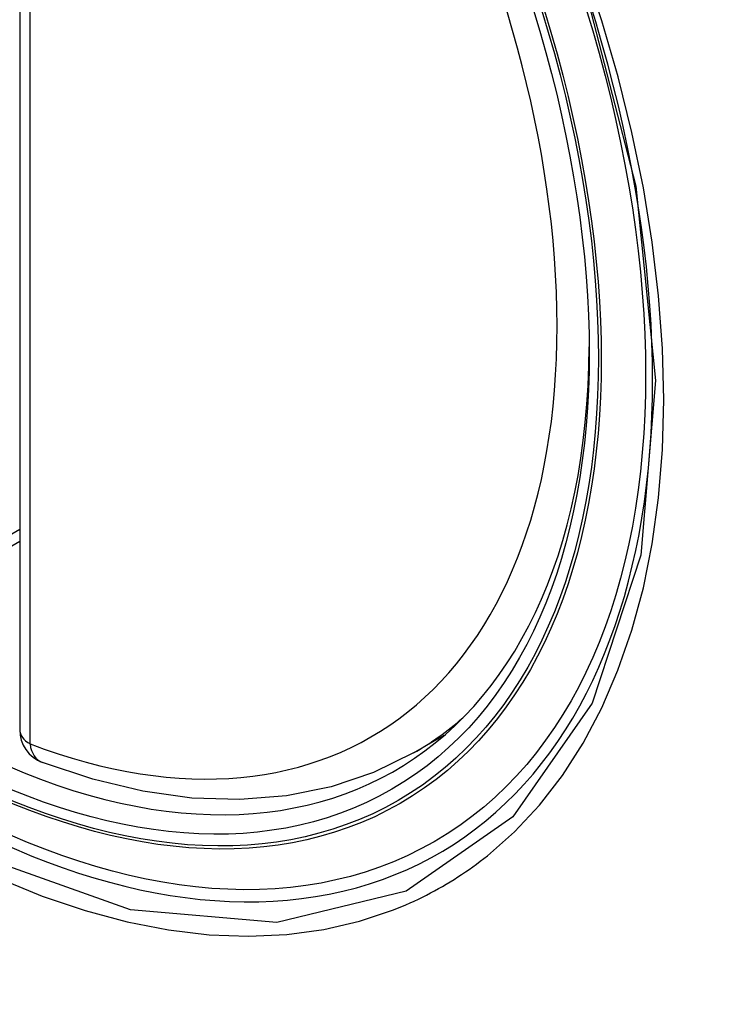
# Model space of a CAD drawing. Header units: inches. Extents: x 275.1 to 323.9, y 105.7 to 152.7.
# Tile 6 of 44: x 296.082 to 296.321, y 134.153 to 134.483. Entities that reach past the tile are written whole.
import ezdxf

# ---------------------------------------------------------------- set-up
doc = ezdxf.new("R2010")
doc.units = ezdxf.units.IN
doc.header["$MEASUREMENT"] = 0
doc.layers.add('Visible Edges(ANSI)', color=7, linetype='Continuous', lineweight=25)
doc.layers.add('Visible Tangent Edges(ANSI)', color=7, linetype='Continuous', lineweight=25)

msp = doc.modelspace()

# ---------------------------------------------------------------- linework, layer by layer
at = {"layer": 'Visible Edges(ANSI)'}
for p, q in [((296.081735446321, 134.7293867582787), (296.081735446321, 134.2447135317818)), ((296.081735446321, 134.3078346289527), (296.0270709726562, 134.2762740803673)), ((296.2138520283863, 134.2368856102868), (296.2241236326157, 134.2428159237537))]:
    msp.add_line(p, q, dxfattribs=at)
at = {"layer": 'Visible Edges(ANSI)', "flags": 128}
msp.add_lwpolyline([(296.2138520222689, 134.2368856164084), (296.2004456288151, 134.2302915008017), (296.1861773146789, 134.225471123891), (296.1711808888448, 134.2224500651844), (296.1555850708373, 134.2212256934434), (296.1395058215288, 134.2217742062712), (296.1230480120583, 134.2240601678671), (296.1063059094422, 134.2280401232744), (296.0893680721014, 134.2336663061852)], dxfattribs=at)
at = {"layer": 'Visible Edges(ANSI)'}
msp.add_arc((296.0935464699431, 134.2447135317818), 0.0118110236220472, 180, 249.2818522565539, dxfattribs=at)
msp.add_ellipse((296.0465684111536, 134.501716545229), major_axis=(-0.1599409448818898, 0.2770258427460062), ratio=0.5773502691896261, dxfattribs=at)
msp.add_ellipse((296.0500482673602, 134.5037256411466), major_axis=(0.1574803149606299, -0.27276390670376), ratio=0.577350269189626, start_param=2.363976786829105, end_param=7.060801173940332, dxfattribs=at)
at = {"layer": 'Visible Tangent Edges(ANSI)'}
for p, q in [((296.0851948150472, 134.2398917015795), (296.0851948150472, 134.7245649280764)), ((296.081735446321, 134.3118291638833), (296.0295171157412, 134.2816808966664))]:
    msp.add_line(p, q, dxfattribs=at)
at = {"layer": 'Visible Tangent Edges(ANSI)', "flags": 128}
for points in [[(296.2706946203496, 134.4955229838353), (296.2884253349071, 134.427028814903), (296.2949619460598, 134.361875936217), (296.2900346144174, 134.3032281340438), (296.2737698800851, 134.2535918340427), (296.2471442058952, 134.2154468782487), (296.2113495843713, 134.1905681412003), (296.1679985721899, 134.1800146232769), (296.1188585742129, 134.184213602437), (296.066308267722, 134.2029638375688), (296.0127605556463, 134.235464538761), (295.9607779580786, 134.2801359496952), (295.9126438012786, 134.3350618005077), (295.8707902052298, 134.3974273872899), (295.837170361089, 134.4645097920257), (295.8130365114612, 134.5335815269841)], [(296.2385912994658, 134.2024284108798), (296.2476631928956, 134.2104302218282), (296.2560577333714, 134.219401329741), (296.2637396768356, 134.2293141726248), (296.2707053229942, 134.2401962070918), (296.2769306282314, 134.2519932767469), (296.2823882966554, 134.2646409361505), (296.2870508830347, 134.2780747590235), (296.2908909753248, 134.2922302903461), (296.2938812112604, 134.3070430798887), (296.2960107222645, 134.3225060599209), (296.2972929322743, 134.3386375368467), (296.2977244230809, 134.355354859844), (296.2973013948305, 134.3725739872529), (296.2960200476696, 134.3902107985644), (296.2938781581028, 134.4081871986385), (296.2908885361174, 134.4264636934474), (296.2870668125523, 134.4449865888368), (296.2824279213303, 134.463697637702), (296.2769867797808, 134.4825385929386), (296.2707583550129, 134.5014511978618)], [(296.2070640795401, 134.1842261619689), (296.2084810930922, 134.1847905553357), (296.2098895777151, 134.1853720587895), (296.2112895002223, 134.18597065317), (296.2126807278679, 134.1865862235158), (296.214063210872, 134.1872188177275), (296.2154369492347, 134.1878683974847), (296.2168018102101, 134.1885349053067), (296.2181577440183, 134.189218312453), (296.2195047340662, 134.1899186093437), (296.2208426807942, 134.190635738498), (296.2221715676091, 134.1913697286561), (296.2234912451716, 134.1921204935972), (296.2248017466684, 134.192888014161), (296.2261029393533, 134.193672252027), (296.2273948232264, 134.1944732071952), (296.2286772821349, 134.1952908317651), (296.2299502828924, 134.196125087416), (296.2312137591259, 134.1969759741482), (296.2324676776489, 134.1978434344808), (296.233711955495, 134.1987274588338), (296.2349464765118, 134.1996279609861), (296.2361712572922, 134.2005449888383), (296.2373862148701, 134.2014784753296), (296.2385912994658, 134.2024284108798)], [(296.0748147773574, 134.1947643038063), (296.0893175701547, 134.1888573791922), (296.1036590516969, 134.1840054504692), (296.117794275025, 134.1802200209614), (296.1316782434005, 134.1775125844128), (296.1452660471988, 134.1758946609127), (296.1585126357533, 134.1753776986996), (296.171363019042, 134.1759666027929), (296.183757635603, 134.1776454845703), (296.1956673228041, 134.1804024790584), (296.2070640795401, 134.1842261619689)]]:
    msp.add_lwpolyline(points, dxfattribs=at)
at = {"layer": 'Visible Tangent Edges(ANSI)'}
for centre, major_axis, ratio, start_param, end_param in [((296.0490544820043, 134.5031518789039), (-0.1731810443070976, 0.2999583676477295), 0.577350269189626, 5.05526990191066, 10.65269335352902), ((296.0490043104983, 134.5031229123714), (0.1505905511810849, -0.2608304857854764), 0.5773502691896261, 5.668550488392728, 8.468616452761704), ((296.0573559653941, 134.5079447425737), (0.1564960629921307, -0.2710591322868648), 0.5773502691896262, 4.16e-14, 0.1119966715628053), ((296.0935464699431, 134.2447135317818), (-0.0118110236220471, -8e-16), 0.5773502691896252, 0, 0.7853981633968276), ((296.0935464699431, 134.2447135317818), (-0.0041783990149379, -0.0110472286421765), 0.6670647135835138, 5.396522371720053, 6.283185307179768)]:
    msp.add_ellipse(centre, major_axis=major_axis, ratio=ratio, start_param=start_param, end_param=end_param, dxfattribs=at)
for centre, major_axis, ratio in [((296.0496465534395, 134.5034937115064), (0.1711078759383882, -0.2963675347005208), 0.5773502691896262), ((296.0466723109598, 134.5017765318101), (-0.1626954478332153, 0.2817967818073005), 0.5773502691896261), ((296.0465684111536, 134.501716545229), (0.1620986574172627, -0.2807631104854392), 0.5773502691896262)]:
    msp.add_ellipse(centre, major_axis=major_axis, ratio=ratio, dxfattribs=at)

doc.saveas('drawing.dxf')
